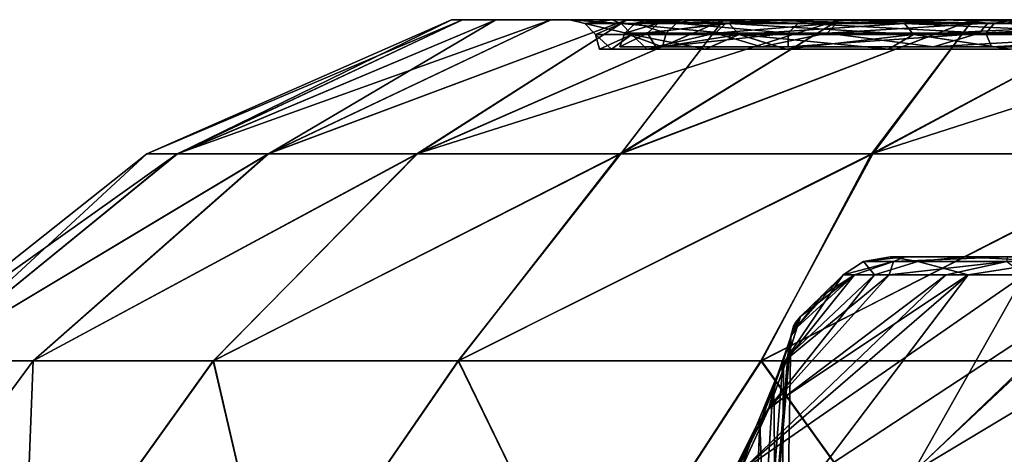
# Model space of a CAD drawing. Header units: millimetres. Extents: x -50 to 50, y -10.5 to 21.3.
# Tile 14 of 55: x -41.5 to -24.9, y 14 to 21.3. Entities that reach past the tile are written whole.
import ezdxf

# ---------------------------------------------------------------- set-up
doc = ezdxf.new("R2010")
doc.units = ezdxf.units.MM
doc.header["$LTSCALE"] = 65.185185
for name, color, linetype in [('104', 7, 'CONTINUOUS'), ('105', 7, 'CONTINUOUS'), ('110', 7, 'CONTINUOUS'), ('111', 7, 'CONTINUOUS'), ('12', 7, 'CONTINUOUS'), ('13', 7, 'CONTINUOUS'), ('2', 7, 'CONTINUOUS'), ('3', 7, 'CONTINUOUS'), ('4', 7, 'CONTINUOUS'), ('62', 7, 'CONTINUOUS'), ('63', 7, 'CONTINUOUS'), ('64', 7, 'CONTINUOUS'), ('65', 7, 'CONTINUOUS'), ('69', 7, 'CONTINUOUS'), ('82', 7, 'CONTINUOUS')]:
    doc.layers.add(name, color=color, linetype=linetype)

msp = doc.modelspace()

# ---------------------------------------------------------------- linework, layer by layer
at = {"layer": '104', "linetype": 'Continuous'}
for points in [[(-25.516, 16.996, -10.581), (-29.366, 13.664, -12.381), (-28.032, 13.664, -15.162), (-25.516, 16.996, -10.581)], [(-28.863, 14.76, -8.872), (-29.366, 13.664, -12.381), (-25.516, 16.996, -10.581), (-28.863, 14.76, -8.872)], [(-27.091, 16.996, -5.394), (-28.863, 14.76, -8.872), (-25.516, 16.996, -10.581), (-27.091, 16.996, -5.394)], [(-28.553, 15.613, -5.653), (-28.863, 14.76, -8.872), (-27.091, 16.996, -5.394), (-28.553, 15.613, -5.653)], [(-27.623, 16.996, 0), (-28.392, 16.125, -2.719), (-28.553, 15.613, -5.653), (-27.623, 16.996, 0)], [(-27.623, 16.996, 0), (-28.553, 15.613, -5.653), (-27.091, 16.996, -5.394), (-27.623, 16.996, 0)], [(-27.623, 16.996, 0), (-27.979, 16.638, 0), (-28.392, 16.125, -2.719), (-27.623, 16.996, 0)], [(-22.959, 16.996, -15.36), (-25.516, 16.996, -10.581), (-28.032, 13.664, -15.162), (-22.959, 16.996, -15.36)], [(-26.435, 13.664, -17.8), (-22.959, 16.996, -15.36), (-28.032, 13.664, -15.162), (-26.435, 13.664, -17.8)], [(-24.591, 13.664, -20.271), (-22.959, 16.996, -15.36), (-26.435, 13.664, -17.8), (-24.591, 13.664, -20.271)], [(-27.979, 16.638, 0), (-28.343, 16.29, 0), (-28.392, 16.125, -2.719), (-27.979, 16.638, 0)]]:
    msp.add_3dface(points, dxfattribs=at)
at = {"layer": '105', "linetype": 'Continuous'}
for points in [[(-24.561, 16.996, 12.64), (-29.366, 13.664, 12.381), (-25.886, 16.996, 9.639), (-24.561, 16.996, 12.64)], [(-29.366, 13.664, 12.381), (-28.878, 14.724, 8.993), (-25.886, 16.996, 9.639), (-29.366, 13.664, 12.381)], [(-26.442, 13.664, 17.789), (-29.366, 13.664, 12.381), (-24.561, 16.996, 12.64), (-26.442, 13.664, 17.789)], [(-28.878, 14.724, 8.993), (-28.566, 15.574, 5.826), (-26.847, 16.996, 6.502), (-28.878, 14.724, 8.993)], [(-25.886, 16.996, 9.639), (-28.878, 14.724, 8.993), (-26.847, 16.996, 6.502), (-25.886, 16.996, 9.639)], [(-26.847, 16.996, 6.502), (-28.566, 15.574, 5.826), (-27.428, 16.996, 3.274), (-26.847, 16.996, 6.502)], [(-28.566, 15.574, 5.826), (-28.397, 16.108, 2.861), (-27.428, 16.996, 3.274), (-28.566, 15.574, 5.826)], [(-28.397, 16.108, 2.861), (-28.343, 16.29, 0), (-27.428, 16.996, 3.274), (-28.397, 16.108, 2.861)], [(-27.428, 16.996, 3.274), (-28.343, 16.29, 0), (-27.979, 16.638, 0), (-27.428, 16.996, 3.274)], [(-27.623, 16.996, 0), (-27.428, 16.996, 3.274), (-27.979, 16.638, 0), (-27.623, 16.996, 0)], [(-22.535, 13.664, 22.535), (-26.442, 13.664, 17.789), (-20.895, 16.996, 18.067), (-22.535, 13.664, 22.535)], [(-22.89, 16.996, 15.462), (-26.442, 13.664, 17.789), (-24.561, 16.996, 12.64), (-22.89, 16.996, 15.462)], [(-20.895, 16.996, 18.067), (-26.442, 13.664, 17.789), (-22.89, 16.996, 15.462), (-20.895, 16.996, 18.067)]]:
    msp.add_3dface(points, dxfattribs=at)
at = {"layer": '110', "linetype": 'Continuous'}
for points in [[(-28.343, 16.29, 0), (-28.498, 15.963, -3.175), (-28.392, 16.125, -2.719), (-28.343, 16.29, 0)], [(-28.343, 16.29, 0), (-28.422, 16.196, 0), (-28.498, 15.963, -3.175), (-28.343, 16.29, 0)], [(-28.392, 16.125, -2.719), (-28.498, 15.963, -3.175), (-28.553, 15.613, -5.653), (-28.392, 16.125, -2.719)], [(-28.422, 16.196, 0), (-28.536, 15.828, -2.101), (-28.498, 15.963, -3.175), (-28.422, 16.196, 0)], [(-28.536, 15.828, -2.101), (-28.422, 16.196, 0), (-28.459, 16.129, 0), (-28.536, 15.828, -2.101)], [(-28.502, 15.933, 0), (-28.536, 15.828, -2.101), (-28.459, 16.129, 0), (-28.502, 15.933, 0)], [(-28.64, 15.514, -4.261), (-28.72, 15.333, -6.284), (-28.498, 15.963, -3.175), (-28.64, 15.514, -4.261)], [(-28.498, 15.963, -3.175), (-28.72, 15.333, -6.284), (-28.553, 15.613, -5.653), (-28.498, 15.963, -3.175)], [(-28.536, 15.828, -2.101), (-28.64, 15.514, -4.261), (-28.498, 15.963, -3.175), (-28.536, 15.828, -2.101)], [(-28.553, 15.613, -5.653), (-28.72, 15.333, -6.284), (-28.863, 14.76, -8.872), (-28.553, 15.613, -5.653)], [(-28.64, 15.514, -4.261), (-28.807, 15.045, -6.338), (-28.72, 15.333, -6.284), (-28.64, 15.514, -4.261)], [(-28.72, 15.333, -6.284), (-29.076, 14.46, -9.313), (-28.863, 14.76, -8.872), (-28.72, 15.333, -6.284)], [(-29.028, 14.482, -8.338), (-29.076, 14.46, -9.313), (-28.72, 15.333, -6.284), (-29.028, 14.482, -8.338)], [(-28.807, 15.045, -6.338), (-29.028, 14.482, -8.338), (-28.72, 15.333, -6.284), (-28.807, 15.045, -6.338)], [(-29.56, 13.492, -12.29), (-29.366, 13.664, -12.381), (-28.863, 14.76, -8.872), (-29.56, 13.492, -12.29)], [(-29.076, 14.46, -9.313), (-29.56, 13.492, -12.29), (-28.863, 14.76, -8.872), (-29.076, 14.46, -9.313)], [(-29.028, 14.482, -8.338), (-29.625, 13.241, -12.196), (-29.076, 14.46, -9.313), (-29.028, 14.482, -8.338)], [(-29.625, 13.241, -12.196), (-29.56, 13.492, -12.29), (-29.076, 14.46, -9.313), (-29.625, 13.241, -12.196)]]:
    msp.add_3dface(points, dxfattribs=at)
at = {"layer": '111', "linetype": 'Continuous'}
for points in [[(-28.397, 16.108, 2.861), (-28.422, 16.196, 0), (-28.343, 16.29, 0), (-28.397, 16.108, 2.861)], [(-28.566, 15.574, 5.826), (-28.498, 15.963, 3.175), (-28.397, 16.108, 2.861), (-28.566, 15.574, 5.826)], [(-28.498, 15.963, 3.175), (-28.502, 15.933, 0), (-28.459, 16.129, 0), (-28.498, 15.963, 3.175)], [(-28.498, 15.963, 3.175), (-28.422, 16.196, 0), (-28.397, 16.108, 2.861), (-28.498, 15.963, 3.175)], [(-28.422, 16.196, 0), (-28.498, 15.963, 3.175), (-28.459, 16.129, 0), (-28.422, 16.196, 0)], [(-28.72, 15.333, 6.283), (-28.498, 15.963, 3.175), (-28.566, 15.574, 5.826), (-28.72, 15.333, 6.283)], [(-28.72, 15.333, 6.283), (-28.625, 15.558, 4.017), (-28.498, 15.963, 3.175), (-28.72, 15.333, 6.283)], [(-28.625, 15.558, 4.017), (-28.502, 15.933, 0), (-28.498, 15.963, 3.175), (-28.625, 15.558, 4.017)], [(-28.878, 14.724, 8.993), (-28.72, 15.333, 6.283), (-28.566, 15.574, 5.826), (-28.878, 14.724, 8.993)], [(-28.789, 15.093, 6.151), (-28.625, 15.558, 4.017), (-28.72, 15.333, 6.283), (-28.789, 15.093, 6.151)], [(-29.076, 14.46, 9.313), (-28.72, 15.333, 6.283), (-28.878, 14.724, 8.993), (-29.076, 14.46, 9.313)], [(-29.076, 14.46, 9.313), (-29.026, 14.488, 8.32), (-28.72, 15.333, 6.283), (-29.076, 14.46, 9.313)], [(-29.026, 14.488, 8.32), (-28.789, 15.093, 6.151), (-28.72, 15.333, 6.283), (-29.026, 14.488, 8.32)], [(-29.366, 13.664, 12.381), (-29.076, 14.46, 9.313), (-28.878, 14.724, 8.993), (-29.366, 13.664, 12.381)], [(-29.625, 13.241, 12.196), (-29.026, 14.488, 8.32), (-29.56, 13.492, 12.29), (-29.625, 13.241, 12.196)], [(-29.56, 13.492, 12.29), (-29.026, 14.488, 8.32), (-29.076, 14.46, 9.313), (-29.56, 13.492, 12.29)], [(-29.366, 13.664, 12.381), (-29.56, 13.492, 12.29), (-29.076, 14.46, 9.313), (-29.366, 13.664, 12.381)]]:
    msp.add_3dface(points, dxfattribs=at)
at = {"layer": '12', "linetype": 'Continuous'}
for points in [[(-32.228, 21.3), (-31.524, 21.3, 6.7), (-31.978, 21.233), (-32.228, 21.3)], [(-31.978, 21.233), (-31.524, 21.3, 6.7), (-31.364, 21.233, 6.239), (-31.978, 21.233)], [(-31.364, 21.233, 6.239), (-31.524, 21.3, 6.7), (-29.544, 21.233, 12.238), (-31.364, 21.233, 6.239)], [(-31.524, 21.3, 6.7), (-29.442, 21.3, 13.108), (-29.544, 21.233, 12.238), (-31.524, 21.3, 6.7)], [(-29.544, 21.233, 12.238), (-29.442, 21.3, 13.108), (-26.589, 21.233, 17.766), (-29.544, 21.233, 12.238)], [(-29.442, 21.3, 13.108), (-26.074, 21.3, 18.941), (-26.589, 21.233, 17.766), (-29.442, 21.3, 13.108)], [(-26.589, 21.233, 17.766), (-26.074, 21.3, 18.941), (-22.612, 21.233, 22.612), (-26.589, 21.233, 17.766)], [(-26.074, 21.3, 18.941), (-21.567, 21.3, 23.948), (-22.612, 21.233, 22.612), (-26.074, 21.3, 18.941)], [(-31.795, 21.05), (-31.978, 21.233), (-31.364, 21.233, 6.239), (-31.795, 21.05)], [(-31.184, 21.05, 6.203), (-31.795, 21.05), (-31.364, 21.233, 6.239), (-31.184, 21.05, 6.203)], [(-31.184, 21.05, 6.203), (-31.364, 21.233, 6.239), (-29.544, 21.233, 12.238), (-31.184, 21.05, 6.203)], [(-29.375, 21.05, 12.167), (-31.184, 21.05, 6.203), (-29.544, 21.233, 12.238), (-29.375, 21.05, 12.167)], [(-29.375, 21.05, 12.167), (-29.544, 21.233, 12.238), (-26.589, 21.233, 17.766), (-29.375, 21.05, 12.167)], [(-26.437, 21.05, 17.664), (-29.375, 21.05, 12.167), (-26.589, 21.233, 17.766), (-26.437, 21.05, 17.664)], [(-26.437, 21.05, 17.664), (-26.589, 21.233, 17.766), (-22.612, 21.233, 22.612), (-26.437, 21.05, 17.664)], [(-22.483, 21.05, 22.483), (-26.437, 21.05, 17.664), (-22.612, 21.233, 22.612), (-22.483, 21.05, 22.483)], [(-31.728, 20.8), (-31.795, 21.05), (-31.184, 21.05, 6.203), (-31.728, 20.8)], [(-31.529, 20.8, 3.552), (-31.728, 20.8), (-31.184, 21.05, 6.203), (-31.529, 20.8, 3.552)], [(-30.933, 20.8, 7.058), (-31.529, 20.8, 3.552), (-31.184, 21.05, 6.203), (-30.933, 20.8, 7.058)], [(-29.375, 21.05, 12.167), (-30.933, 20.8, 7.058), (-31.184, 21.05, 6.203), (-29.375, 21.05, 12.167)], [(-29.949, 20.8, 10.476), (-30.933, 20.8, 7.058), (-29.375, 21.05, 12.167), (-29.949, 20.8, 10.476)], [(-28.588, 20.8, 13.763), (-29.949, 20.8, 10.476), (-29.375, 21.05, 12.167), (-28.588, 20.8, 13.763)], [(-26.437, 21.05, 17.664), (-28.588, 20.8, 13.763), (-29.375, 21.05, 12.167), (-26.437, 21.05, 17.664)], [(-26.868, 20.8, 16.876), (-28.588, 20.8, 13.763), (-26.437, 21.05, 17.664), (-26.868, 20.8, 16.876)], [(-24.809, 20.8, 19.779), (-26.868, 20.8, 16.876), (-26.437, 21.05, 17.664), (-24.809, 20.8, 19.779)], [(-22.483, 21.05, 22.483), (-24.809, 20.8, 19.779), (-26.437, 21.05, 17.664), (-22.483, 21.05, 22.483)]]:
    msp.add_3dface(points, dxfattribs=at)
at = {"layer": '13', "linetype": 'Continuous'}
for points in [[(-31.364, 21.233, -6.239), (-32.228, 21.3), (-31.978, 21.233), (-31.364, 21.233, -6.239)], [(-31.521, 21.3, -6.715), (-32.228, 21.3, -0.015), (-31.364, 21.233, -6.239), (-31.521, 21.3, -6.715)], [(-32.228, 21.3, -0.015), (-32.228, 21.3, -0.008), (-31.364, 21.233, -6.239), (-32.228, 21.3, -0.015)], [(-32.228, 21.3, -0.008), (-32.228, 21.3), (-31.364, 21.233, -6.239), (-32.228, 21.3, -0.008)], [(-29.436, 21.3, -13.122), (-31.521, 21.3, -6.715), (-29.544, 21.233, -12.238), (-29.436, 21.3, -13.122)], [(-29.544, 21.233, -12.238), (-31.521, 21.3, -6.715), (-31.364, 21.233, -6.239), (-29.544, 21.233, -12.238)], [(-26.589, 21.233, -17.766), (-29.436, 21.3, -13.122), (-29.544, 21.233, -12.238), (-26.589, 21.233, -17.766)], [(-26.065, 21.3, -18.954), (-29.436, 21.3, -13.122), (-26.589, 21.233, -17.766), (-26.065, 21.3, -18.954)], [(-22.612, 21.233, -22.612), (-26.065, 21.3, -18.954), (-26.589, 21.233, -17.766), (-22.612, 21.233, -22.612)], [(-21.556, 21.3, -23.958), (-26.065, 21.3, -18.954), (-22.612, 21.233, -22.612), (-21.556, 21.3, -23.958)], [(-31.795, 21.05), (-31.184, 21.05, -6.203), (-31.978, 21.233), (-31.795, 21.05)], [(-31.184, 21.05, -6.203), (-31.364, 21.233, -6.239), (-31.978, 21.233), (-31.184, 21.05, -6.203)], [(-31.184, 21.05, -6.203), (-29.375, 21.05, -12.167), (-31.364, 21.233, -6.239), (-31.184, 21.05, -6.203)], [(-29.375, 21.05, -12.167), (-29.544, 21.233, -12.238), (-31.364, 21.233, -6.239), (-29.375, 21.05, -12.167)], [(-29.375, 21.05, -12.167), (-26.437, 21.05, -17.664), (-29.544, 21.233, -12.238), (-29.375, 21.05, -12.167)], [(-26.437, 21.05, -17.664), (-26.589, 21.233, -17.766), (-29.544, 21.233, -12.238), (-26.437, 21.05, -17.664)], [(-26.437, 21.05, -17.664), (-22.483, 21.05, -22.483), (-26.589, 21.233, -17.766), (-26.437, 21.05, -17.664)], [(-22.483, 21.05, -22.483), (-22.612, 21.233, -22.612), (-26.589, 21.233, -17.766), (-22.483, 21.05, -22.483)], [(-31.795, 21.05), (-31.527, 20.8, -3.566), (-31.184, 21.05, -6.203), (-31.795, 21.05)], [(-31.728, 20.8, -0.007), (-31.728, 20.8, -0.015), (-31.795, 21.05), (-31.728, 20.8, -0.007)], [(-31.728, 20.8), (-31.728, 20.8, -0.007), (-31.795, 21.05), (-31.728, 20.8)], [(-31.728, 20.8, -0.015), (-31.527, 20.8, -3.566), (-31.795, 21.05), (-31.728, 20.8, -0.015)], [(-31.527, 20.8, -3.566), (-30.93, 20.8, -7.073), (-31.184, 21.05, -6.203), (-31.527, 20.8, -3.566)], [(-30.93, 20.8, -7.073), (-29.944, 20.8, -10.491), (-31.184, 21.05, -6.203), (-30.93, 20.8, -7.073)], [(-31.184, 21.05, -6.203), (-29.944, 20.8, -10.491), (-29.375, 21.05, -12.167), (-31.184, 21.05, -6.203)], [(-29.944, 20.8, -10.491), (-28.582, 20.8, -13.776), (-29.375, 21.05, -12.167), (-29.944, 20.8, -10.491)], [(-28.582, 20.8, -13.776), (-26.859, 20.8, -16.89), (-29.375, 21.05, -12.167), (-28.582, 20.8, -13.776)], [(-29.375, 21.05, -12.167), (-26.859, 20.8, -16.89), (-26.437, 21.05, -17.664), (-29.375, 21.05, -12.167)], [(-26.859, 20.8, -16.89), (-24.799, 20.8, -19.792), (-26.437, 21.05, -17.664), (-26.859, 20.8, -16.89)], [(-26.437, 21.05, -17.664), (-24.799, 20.8, -19.792), (-22.483, 21.05, -22.483), (-26.437, 21.05, -17.664)]]:
    msp.add_3dface(points, dxfattribs=at)
at = {"layer": '2', "linetype": 'Continuous'}
for points in [[(-34.228, 21.3), (-34.041, 21.3, 3.579), (-34.041, 21.3, -3.578), (-34.228, 21.3)], [(-34.041, 21.3, 3.579), (-33.48, 21.3, 7.117), (-33.48, 21.3, -7.117), (-34.041, 21.3, 3.579)], [(-34.041, 21.3, 3.579), (-33.48, 21.3, -7.117), (-34.041, 21.3, -3.578), (-34.041, 21.3, 3.579)], [(-33.48, 21.3, 7.117), (-32.553, 21.3, -10.578), (-33.48, 21.3, -7.117), (-33.48, 21.3, 7.117)], [(-33.48, 21.3, 7.117), (-32.552, 21.3, 10.579), (-32.553, 21.3, -10.578), (-33.48, 21.3, 7.117)], [(-32.228, 21.3, -0.008), (-32.553, 21.3, -10.578), (-32.228, 21.3), (-32.228, 21.3, -0.008)], [(-31.521, 21.3, -6.715), (-32.553, 21.3, -10.578), (-32.228, 21.3, -0.015), (-31.521, 21.3, -6.715)], [(-32.228, 21.3, -0.015), (-32.553, 21.3, -10.578), (-32.228, 21.3, -0.008), (-32.228, 21.3, -0.015)], [(-32.553, 21.3, -10.578), (-32.552, 21.3, 10.579), (-32.228, 21.3), (-32.553, 21.3, -10.578)], [(-31.269, 21.3, -13.923), (-32.553, 21.3, -10.578), (-31.521, 21.3, -6.715), (-31.269, 21.3, -13.923)], [(-32.552, 21.3, 10.579), (-31.268, 21.3, 13.923), (-32.228, 21.3), (-32.552, 21.3, 10.579)], [(-32.228, 21.3), (-31.268, 21.3, 13.923), (-31.524, 21.3, 6.7), (-32.228, 21.3)], [(-31.524, 21.3, 6.7), (-29.642, 21.3, 17.116), (-29.442, 21.3, 13.108), (-31.524, 21.3, 6.7)], [(-31.268, 21.3, 13.923), (-29.642, 21.3, 17.116), (-31.524, 21.3, 6.7), (-31.268, 21.3, 13.923)], [(-29.436, 21.3, -13.122), (-31.269, 21.3, -13.923), (-31.521, 21.3, -6.715), (-29.436, 21.3, -13.122)], [(-29.642, 21.3, -17.115), (-31.269, 21.3, -13.923), (-29.436, 21.3, -13.122), (-29.642, 21.3, -17.115)], [(-27.691, 21.3, -20.119), (-29.642, 21.3, -17.115), (-29.436, 21.3, -13.122), (-27.691, 21.3, -20.119)], [(-29.642, 21.3, 17.116), (-27.691, 21.3, 20.12), (-29.442, 21.3, 13.108), (-29.642, 21.3, 17.116)], [(-29.442, 21.3, 13.108), (-27.691, 21.3, 20.12), (-26.074, 21.3, 18.941), (-29.442, 21.3, 13.108)], [(-26.065, 21.3, -18.954), (-27.691, 21.3, -20.119), (-29.436, 21.3, -13.122), (-26.065, 21.3, -18.954)], [(-25.436, 21.3, -22.903), (-27.691, 21.3, -20.119), (-26.065, 21.3, -18.954), (-25.436, 21.3, -22.903)], [(-27.691, 21.3, 20.12), (-25.436, 21.3, 22.904), (-26.074, 21.3, 18.941), (-27.691, 21.3, 20.12)], [(-26.074, 21.3, 18.941), (-22.903, 21.3, 25.437), (-21.567, 21.3, 23.948), (-26.074, 21.3, 18.941)], [(-25.436, 21.3, 22.904), (-22.903, 21.3, 25.437), (-26.074, 21.3, 18.941), (-25.436, 21.3, 22.904)], [(-21.556, 21.3, -23.958), (-25.436, 21.3, -22.903), (-26.065, 21.3, -18.954), (-21.556, 21.3, -23.958)], [(-22.903, 21.3, -25.437), (-25.436, 21.3, -22.903), (-21.556, 21.3, -23.958), (-22.903, 21.3, -25.437)]]:
    msp.add_3dface(points, dxfattribs=at)
at = {"layer": '3', "linetype": 'Continuous'}
for points in [[(-39.365, 19.037), (-34.228, 21.3), (-34.041, 21.3, -3.578), (-39.365, 19.037)], [(-39.365, 19.037), (-34.041, 21.3, -3.578), (-38.85, 19.037, -6.349), (-39.365, 19.037)], [(-33.48, 21.3, -7.117), (-32.553, 21.3, -10.578), (-38.85, 19.037, -6.349), (-33.48, 21.3, -7.117)], [(-38.85, 19.037, -6.349), (-32.553, 21.3, -10.578), (-37.317, 19.037, -12.531), (-38.85, 19.037, -6.349)], [(-34.041, 21.3, -3.578), (-33.48, 21.3, -7.117), (-38.85, 19.037, -6.349), (-34.041, 21.3, -3.578)], [(-32.553, 21.3, -10.578), (-31.269, 21.3, -13.923), (-37.317, 19.037, -12.531), (-32.553, 21.3, -10.578)], [(-37.317, 19.037, -12.531), (-31.269, 21.3, -13.923), (-34.808, 19.037, -18.385), (-37.317, 19.037, -12.531)], [(-29.642, 21.3, -17.115), (-27.691, 21.3, -20.119), (-34.808, 19.037, -18.385), (-29.642, 21.3, -17.115)], [(-34.808, 19.037, -18.385), (-27.691, 21.3, -20.119), (-31.387, 19.037, -23.758), (-34.808, 19.037, -18.385)], [(-31.269, 21.3, -13.923), (-29.642, 21.3, -17.115), (-34.808, 19.037, -18.385), (-31.269, 21.3, -13.923)], [(-27.691, 21.3, -20.119), (-25.436, 21.3, -22.903), (-31.387, 19.037, -23.758), (-27.691, 21.3, -20.119)], [(-31.387, 19.037, -23.758), (-25.436, 21.3, -22.903), (-27.144, 19.037, -28.509), (-31.387, 19.037, -23.758)], [(-22.903, 21.3, -25.437), (-20.119, 21.3, -27.691), (-27.144, 19.037, -28.509), (-22.903, 21.3, -25.437)], [(-27.144, 19.037, -28.509), (-20.119, 21.3, -27.691), (-22.191, 19.037, -32.514), (-27.144, 19.037, -28.509)], [(-25.436, 21.3, -22.903), (-22.903, 21.3, -25.437), (-27.144, 19.037, -28.509), (-25.436, 21.3, -22.903)], [(-43.766, 15.544), (-39.365, 19.037), (-38.85, 19.037, -6.349), (-43.766, 15.544)], [(-43.14, 15.544, -7.375), (-43.766, 15.544), (-38.85, 19.037, -6.349), (-43.14, 15.544, -7.375)], [(-41.28, 15.544, -14.538), (-43.14, 15.544, -7.375), (-37.317, 19.037, -12.531), (-41.28, 15.544, -14.538)], [(-43.14, 15.544, -7.375), (-38.85, 19.037, -6.349), (-37.317, 19.037, -12.531), (-43.14, 15.544, -7.375)], [(-38.24, 15.544, -21.286), (-41.28, 15.544, -14.538), (-34.808, 19.037, -18.385), (-38.24, 15.544, -21.286)], [(-41.28, 15.544, -14.538), (-37.317, 19.037, -12.531), (-34.808, 19.037, -18.385), (-41.28, 15.544, -14.538)], [(-34.107, 15.544, -27.425), (-38.24, 15.544, -21.286), (-31.387, 19.037, -23.758), (-34.107, 15.544, -27.425)], [(-38.24, 15.544, -21.286), (-34.808, 19.037, -18.385), (-31.387, 19.037, -23.758), (-38.24, 15.544, -21.286)], [(-28.998, 15.544, -32.78), (-34.107, 15.544, -27.425), (-27.144, 19.037, -28.509), (-28.998, 15.544, -32.78)], [(-34.107, 15.544, -27.425), (-31.387, 19.037, -23.758), (-27.144, 19.037, -28.509), (-34.107, 15.544, -27.425)], [(-23.06, 15.544, -37.198), (-28.998, 15.544, -32.78), (-22.191, 19.037, -32.514), (-23.06, 15.544, -37.198)], [(-28.998, 15.544, -32.78), (-27.144, 19.037, -28.509), (-22.191, 19.037, -32.514), (-28.998, 15.544, -32.78)], [(-41.457, 11.05, -22.435), (-44.584, 11.05, -15.306), (-41.28, 15.544, -14.538), (-41.457, 11.05, -22.435)], [(-41.28, 15.544, -14.538), (-44.584, 11.05, -15.306), (-43.14, 15.544, -7.375), (-41.28, 15.544, -14.538)], [(-37.199, 11.05, -28.953), (-41.457, 11.05, -22.435), (-38.24, 15.544, -21.286), (-37.199, 11.05, -28.953)], [(-38.24, 15.544, -21.286), (-41.457, 11.05, -22.435), (-41.28, 15.544, -14.538), (-38.24, 15.544, -21.286)], [(-34.107, 15.544, -27.425), (-37.199, 11.05, -28.953), (-38.24, 15.544, -21.286), (-34.107, 15.544, -27.425)], [(-31.926, 11.05, -34.681), (-37.199, 11.05, -28.953), (-34.107, 15.544, -27.425), (-31.926, 11.05, -34.681)], [(-28.998, 15.544, -32.78), (-31.926, 11.05, -34.681), (-34.107, 15.544, -27.425), (-28.998, 15.544, -32.78)], [(-25.782, 11.05, -39.462), (-31.926, 11.05, -34.681), (-28.998, 15.544, -32.78), (-25.782, 11.05, -39.462)], [(-23.06, 15.544, -37.198), (-25.782, 11.05, -39.462), (-28.998, 15.544, -32.78), (-23.06, 15.544, -37.198)], [(-18.935, 11.05, -43.168), (-25.782, 11.05, -39.462), (-23.06, 15.544, -37.198), (-18.935, 11.05, -43.168)]]:
    msp.add_3dface(points, dxfattribs=at)
at = {"layer": '4', "linetype": 'Continuous'}
for points in [[(-39.365, 19.037), (-38.848, 19.037, 6.355), (-34.228, 21.3), (-39.365, 19.037)], [(-34.228, 21.3), (-38.848, 19.037, 6.355), (-34.041, 21.3, 3.579), (-34.228, 21.3)], [(-34.041, 21.3, 3.579), (-38.848, 19.037, 6.355), (-33.48, 21.3, 7.117), (-34.041, 21.3, 3.579)], [(-38.848, 19.037, 6.355), (-37.313, 19.037, 12.544), (-33.48, 21.3, 7.117), (-38.848, 19.037, 6.355)], [(-32.552, 21.3, 10.579), (-37.313, 19.037, 12.544), (-31.268, 21.3, 13.923), (-32.552, 21.3, 10.579)], [(-33.48, 21.3, 7.117), (-37.313, 19.037, 12.544), (-32.552, 21.3, 10.579), (-33.48, 21.3, 7.117)], [(-37.313, 19.037, 12.544), (-34.798, 19.037, 18.403), (-31.268, 21.3, 13.923), (-37.313, 19.037, 12.544)], [(-34.798, 19.037, 18.403), (-31.371, 19.037, 23.78), (-29.642, 21.3, 17.116), (-34.798, 19.037, 18.403)], [(-31.268, 21.3, 13.923), (-34.798, 19.037, 18.403), (-29.642, 21.3, 17.116), (-31.268, 21.3, 13.923)], [(-29.642, 21.3, 17.116), (-31.371, 19.037, 23.78), (-27.691, 21.3, 20.12), (-29.642, 21.3, 17.116)], [(-27.691, 21.3, 20.12), (-31.371, 19.037, 23.78), (-25.436, 21.3, 22.904), (-27.691, 21.3, 20.12)], [(-31.371, 19.037, 23.78), (-27.12, 19.037, 28.533), (-25.436, 21.3, 22.904), (-31.371, 19.037, 23.78)], [(-25.436, 21.3, 22.904), (-27.12, 19.037, 28.533), (-22.903, 21.3, 25.437), (-25.436, 21.3, 22.904)], [(-27.12, 19.037, 28.533), (-22.158, 19.037, 32.537), (-22.903, 21.3, 25.437), (-27.12, 19.037, 28.533)], [(-43.766, 15.544), (-43.14, 15.544, 7.372), (-39.365, 19.037), (-43.766, 15.544)], [(-43.14, 15.544, 7.372), (-41.282, 15.544, 14.533), (-37.313, 19.037, 12.544), (-43.14, 15.544, 7.372)], [(-39.365, 19.037), (-43.14, 15.544, 7.372), (-38.848, 19.037, 6.355), (-39.365, 19.037)], [(-38.848, 19.037, 6.355), (-43.14, 15.544, 7.372), (-37.313, 19.037, 12.544), (-38.848, 19.037, 6.355)], [(-37.313, 19.037, 12.544), (-41.282, 15.544, 14.533), (-34.798, 19.037, 18.403), (-37.313, 19.037, 12.544)], [(-41.282, 15.544, 14.533), (-38.244, 15.544, 21.279), (-34.798, 19.037, 18.403), (-41.282, 15.544, 14.533)], [(-34.798, 19.037, 18.403), (-38.244, 15.544, 21.279), (-31.371, 19.037, 23.78), (-34.798, 19.037, 18.403)], [(-38.244, 15.544, 21.279), (-34.114, 15.544, 27.417), (-31.371, 19.037, 23.78), (-38.244, 15.544, 21.279)], [(-31.371, 19.037, 23.78), (-34.114, 15.544, 27.417), (-27.12, 19.037, 28.533), (-31.371, 19.037, 23.78)], [(-34.114, 15.544, 27.417), (-29.008, 15.544, 32.771), (-27.12, 19.037, 28.533), (-34.114, 15.544, 27.417)], [(-27.12, 19.037, 28.533), (-29.008, 15.544, 32.771), (-22.158, 19.037, 32.537), (-27.12, 19.037, 28.533)], [(-29.008, 15.544, 32.771), (-23.074, 15.544, 37.189), (-22.158, 19.037, 32.537), (-29.008, 15.544, 32.771)], [(-44.584, 11.05, 15.306), (-41.457, 11.05, 22.435), (-41.282, 15.544, 14.533), (-44.584, 11.05, 15.306)], [(-43.14, 15.544, 7.372), (-44.584, 11.05, 15.306), (-41.282, 15.544, 14.533), (-43.14, 15.544, 7.372)], [(-41.457, 11.05, 22.435), (-37.199, 11.05, 28.953), (-38.244, 15.544, 21.279), (-41.457, 11.05, 22.435)], [(-41.282, 15.544, 14.533), (-41.457, 11.05, 22.435), (-38.244, 15.544, 21.279), (-41.282, 15.544, 14.533)], [(-38.244, 15.544, 21.279), (-37.199, 11.05, 28.953), (-34.114, 15.544, 27.417), (-38.244, 15.544, 21.279)], [(-37.199, 11.05, 28.953), (-31.926, 11.05, 34.681), (-34.114, 15.544, 27.417), (-37.199, 11.05, 28.953)], [(-34.114, 15.544, 27.417), (-31.926, 11.05, 34.681), (-29.008, 15.544, 32.771), (-34.114, 15.544, 27.417)], [(-31.926, 11.05, 34.681), (-25.782, 11.05, 39.462), (-29.008, 15.544, 32.771), (-31.926, 11.05, 34.681)], [(-29.008, 15.544, 32.771), (-25.782, 11.05, 39.462), (-23.074, 15.544, 37.189), (-29.008, 15.544, 32.771)], [(-25.782, 11.05, 39.462), (-18.935, 11.05, 43.168), (-23.074, 15.544, 37.189), (-25.782, 11.05, 39.462)]]:
    msp.add_3dface(points, dxfattribs=at)
at = {"layer": '62', "linetype": 'Continuous'}
for points in [[(30.694, 21.3, 3.445), (-30.887, 21.3), (-30.181, 21.3, 6.567), (30.694, 21.3, 3.445)], [(30.887, 21.3, -0.013), (-30.887, 21.3), (30.694, 21.3, 3.445), (30.887, 21.3, -0.013)], [(30.691, 21.3, -3.471), (-30.887, 21.3), (30.887, 21.3, -0.013), (30.691, 21.3, -3.471)], [(-30.293, 21.3, -6.026), (-30.887, 21.3), (30.691, 21.3, -3.471), (-30.293, 21.3, -6.026)], [(30.11, 21.3, -6.884), (-30.293, 21.3, -6.026), (30.691, 21.3, -3.471), (30.11, 21.3, -6.884)], [(29.15, 21.3, -10.212), (-30.293, 21.3, -6.026), (30.11, 21.3, -6.884), (29.15, 21.3, -10.212)], [(-28.535, 21.3, -11.821), (-30.293, 21.3, -6.026), (29.15, 21.3, -10.212), (-28.535, 21.3, -11.821)], [(-28.095, 21.3, 12.832), (30.115, 21.3, 6.859), (-30.181, 21.3, 6.567), (-28.095, 21.3, 12.832)], [(30.115, 21.3, 6.859), (30.694, 21.3, 3.445), (-30.181, 21.3, 6.567), (30.115, 21.3, 6.859)], [(27.823, 21.3, -13.411), (-28.535, 21.3, -11.821), (29.15, 21.3, -10.212), (27.823, 21.3, -13.411)], [(26.148, 21.3, -16.44), (-28.535, 21.3, -11.821), (27.823, 21.3, -13.411), (26.148, 21.3, -16.44)], [(-25.681, 21.3, -17.16), (-28.535, 21.3, -11.821), (26.148, 21.3, -16.44), (-25.681, 21.3, -17.16)], [(-24.726, 21.3, 18.51), (27.835, 21.3, 13.387), (-28.095, 21.3, 12.832), (-24.726, 21.3, 18.51)], [(27.835, 21.3, 13.387), (29.158, 21.3, 10.187), (-28.095, 21.3, 12.832), (27.835, 21.3, 13.387)], [(29.158, 21.3, 10.187), (30.115, 21.3, 6.859), (-28.095, 21.3, 12.832), (29.158, 21.3, 10.187)], [(-21.84, 21.3, -21.84), (-25.681, 21.3, -17.16), (24.143, 21.3, -19.264), (-21.84, 21.3, -21.84)], [(24.143, 21.3, -19.264), (-25.681, 21.3, -17.16), (26.148, 21.3, -16.44), (24.143, 21.3, -19.264)]]:
    msp.add_3dface(points, dxfattribs=at)
at = {"layer": '63', "linetype": 'Continuous'}
for points in [[(-30.887, 21.3), (-31.124, 21.24), (-30.431, 21.24, 6.532), (-30.887, 21.3)], [(-30.181, 21.3, 6.567), (-30.887, 21.3), (-30.431, 21.24, 6.532), (-30.181, 21.3, 6.567)], [(-28.382, 21.24, 12.774), (-30.181, 21.3, 6.567), (-30.431, 21.24, 6.532), (-28.382, 21.24, 12.774)], [(-28.095, 21.3, 12.832), (-30.181, 21.3, 6.567), (-28.382, 21.24, 12.774), (-28.095, 21.3, 12.832)], [(-25.069, 21.24, 18.446), (-28.095, 21.3, 12.832), (-28.382, 21.24, 12.774), (-25.069, 21.24, 18.446)], [(-24.726, 21.3, 18.51), (-28.095, 21.3, 12.832), (-25.069, 21.24, 18.446), (-24.726, 21.3, 18.51)], [(-20.639, 21.24, 23.297), (-24.726, 21.3, 18.51), (-25.069, 21.24, 18.446), (-20.639, 21.24, 23.297)], [(-31.124, 21.24), (-31.305, 21.075), (-30.607, 21.075, 6.57), (-31.124, 21.24)], [(-31.124, 21.24), (-30.607, 21.075, 6.57), (-30.431, 21.24, 6.532), (-31.124, 21.24)], [(-30.607, 21.075, 6.57), (-28.547, 21.075, 12.848), (-30.431, 21.24, 6.532), (-30.607, 21.075, 6.57)], [(-28.547, 21.075, 12.848), (-28.382, 21.24, 12.774), (-30.431, 21.24, 6.532), (-28.547, 21.075, 12.848)], [(-28.547, 21.075, 12.848), (-25.214, 21.075, 18.553), (-28.382, 21.24, 12.774), (-28.547, 21.075, 12.848)], [(-25.214, 21.075, 18.553), (-25.069, 21.24, 18.446), (-28.382, 21.24, 12.774), (-25.214, 21.075, 18.553)], [(-25.214, 21.075, 18.553), (-20.759, 21.075, 23.432), (-25.069, 21.24, 18.446), (-25.214, 21.075, 18.553)], [(-20.759, 21.075, 23.432), (-20.639, 21.24, 23.297), (-25.069, 21.24, 18.446), (-20.759, 21.075, 23.432)], [(-31.305, 21.075), (-31.385, 20.844), (-30.667, 20.844, 6.673), (-31.305, 21.075)], [(-31.305, 21.075), (-30.667, 20.844, 6.673), (-30.607, 21.075, 6.57), (-31.305, 21.075)], [(-30.607, 21.075, 6.57), (-30.667, 20.844, 6.673), (-28.547, 21.075, 12.848), (-30.607, 21.075, 6.57)], [(-30.667, 20.844, 6.673), (-28.547, 20.844, 13.04), (-28.547, 21.075, 12.848), (-30.667, 20.844, 6.673)], [(-28.547, 21.075, 12.848), (-28.547, 20.844, 13.04), (-25.214, 21.075, 18.553), (-28.547, 21.075, 12.848)], [(-28.547, 20.844, 13.04), (-25.122, 20.844, 18.812), (-25.214, 21.075, 18.553), (-28.547, 20.844, 13.04)], [(-25.214, 21.075, 18.553), (-25.122, 20.844, 18.812), (-20.759, 21.075, 23.432), (-25.214, 21.075, 18.553)], [(-25.122, 20.844, 18.812), (-20.548, 20.844, 23.723), (-20.759, 21.075, 23.432), (-25.122, 20.844, 18.812)]]:
    msp.add_3dface(points, dxfattribs=at)
at = {"layer": '64', "linetype": 'Continuous'}
for points in [[(-31.124, 21.24), (-30.293, 21.3, -6.026), (-30.741, 21.24, -4.869), (-31.124, 21.24)], [(-30.887, 21.3), (-30.293, 21.3, -6.026), (-31.124, 21.24), (-30.887, 21.3)], [(-30.741, 21.24, -4.869), (-30.293, 21.3, -6.026), (-29.601, 21.24, -9.618), (-30.741, 21.24, -4.869)], [(-30.293, 21.3, -6.026), (-28.535, 21.3, -11.821), (-29.601, 21.24, -9.618), (-30.293, 21.3, -6.026)], [(-29.601, 21.24, -9.618), (-28.535, 21.3, -11.821), (-27.732, 21.24, -14.13), (-29.601, 21.24, -9.618)], [(-28.535, 21.3, -11.821), (-25.681, 21.3, -17.16), (-27.732, 21.24, -14.13), (-28.535, 21.3, -11.821)], [(-27.732, 21.24, -14.13), (-25.681, 21.3, -17.16), (-25.18, 21.24, -18.294), (-27.732, 21.24, -14.13)], [(-25.681, 21.3, -17.16), (-21.84, 21.3, -21.84), (-25.18, 21.24, -18.294), (-25.681, 21.3, -17.16)], [(-25.18, 21.24, -18.294), (-21.84, 21.3, -21.84), (-22.008, 21.24, -22.008), (-25.18, 21.24, -18.294)], [(-31.305, 21.075), (-31.124, 21.24), (-30.741, 21.24, -4.869), (-31.305, 21.075)], [(-30.919, 21.075, -4.897), (-31.305, 21.075), (-30.741, 21.24, -4.869), (-30.919, 21.075, -4.897)], [(-30.919, 21.075, -4.897), (-30.741, 21.24, -4.869), (-29.601, 21.24, -9.618), (-30.919, 21.075, -4.897)], [(-29.772, 21.075, -9.674), (-30.919, 21.075, -4.897), (-29.601, 21.24, -9.618), (-29.772, 21.075, -9.674)], [(-29.772, 21.075, -9.674), (-29.601, 21.24, -9.618), (-27.732, 21.24, -14.13), (-29.772, 21.075, -9.674)], [(-27.893, 21.075, -14.212), (-29.772, 21.075, -9.674), (-27.732, 21.24, -14.13), (-27.893, 21.075, -14.212)], [(-27.893, 21.075, -14.212), (-27.732, 21.24, -14.13), (-25.18, 21.24, -18.294), (-27.893, 21.075, -14.212)], [(-25.326, 21.075, -18.4), (-27.893, 21.075, -14.212), (-25.18, 21.24, -18.294), (-25.326, 21.075, -18.4)], [(-22.136, 21.075, -22.136), (-25.326, 21.075, -18.4), (-22.008, 21.24, -22.008), (-22.136, 21.075, -22.136)], [(-25.326, 21.075, -18.4), (-25.18, 21.24, -18.294), (-22.008, 21.24, -22.008), (-25.326, 21.075, -18.4)], [(-30.919, 21.075, -4.897), (-31.385, 20.844), (-31.305, 21.075), (-30.919, 21.075, -4.897)], [(-30.782, 20.844, -6.123), (-31.385, 20.844), (-30.919, 21.075, -4.897), (-30.782, 20.844, -6.123)], [(-29.772, 21.075, -9.674), (-30.782, 20.844, -6.123), (-30.919, 21.075, -4.897), (-29.772, 21.075, -9.674)], [(-28.996, 20.844, -12.01), (-30.782, 20.844, -6.123), (-29.772, 21.075, -9.674), (-28.996, 20.844, -12.01)], [(-27.893, 21.075, -14.212), (-28.996, 20.844, -12.01), (-29.772, 21.075, -9.674), (-27.893, 21.075, -14.212)], [(-26.096, 20.844, -17.436), (-28.996, 20.844, -12.01), (-27.893, 21.075, -14.212), (-26.096, 20.844, -17.436)], [(-25.326, 21.075, -18.4), (-26.096, 20.844, -17.436), (-27.893, 21.075, -14.212), (-25.326, 21.075, -18.4)], [(-22.192, 20.844, -22.192), (-26.096, 20.844, -17.436), (-22.136, 21.075, -22.136), (-22.192, 20.844, -22.192)], [(-22.136, 21.075, -22.136), (-26.096, 20.844, -17.436), (-25.326, 21.075, -18.4), (-22.136, 21.075, -22.136)]]:
    msp.add_3dface(points, dxfattribs=at)
at = {"layer": '65', "linetype": 'Continuous'}
for points in [[(-26.822, 17.3, -2.111), (26.856, 17.3, -1.619), (26.856, 17.3, 1.629), (-26.822, 17.3, -2.111)], [(-26.822, 17.3, -2.111), (26.465, 17.3, -4.844), (26.856, 17.3, -1.619), (-26.822, 17.3, -2.111)], [(-26.822, 17.3, -2.111), (-25.588, 17.3, -8.314), (26.465, 17.3, -4.844), (-26.822, 17.3, -2.111)], [(-26.574, 17.3, 4.208), (-26.822, 17.3, -2.111), (26.856, 17.3, 1.629), (-26.574, 17.3, 4.208)], [(-26.574, 17.3, 4.208), (26.464, 17.3, 4.853), (25.686, 17.3, 8.006), (-26.574, 17.3, 4.208)], [(-26.574, 17.3, 4.208), (26.856, 17.3, 1.629), (26.464, 17.3, 4.853), (-26.574, 17.3, 4.208)], [(-24.857, 17.3, 10.297), (-26.574, 17.3, 4.208), (25.686, 17.3, 8.006), (-24.857, 17.3, 10.297)], [(-25.588, 17.3, -8.314), (24.538, 17.3, -11.035), (25.689, 17.3, -7.998), (-25.588, 17.3, -8.314)], [(-25.588, 17.3, -8.314), (25.689, 17.3, -7.998), (26.465, 17.3, -4.844), (-25.588, 17.3, -8.314)], [(-25.588, 17.3, -8.314), (-22.94, 17.3, -14.057), (24.538, 17.3, -11.035), (-25.588, 17.3, -8.314)]]:
    msp.add_3dface(points, dxfattribs=at)
at = {"layer": '69', "linetype": 'Continuous'}
for points in [[(-28.536, 15.828, -2.101), (-28.502, 15.933, 0), (-29.416, 5.197, -10.025), (-28.536, 15.828, -2.101)], [(-29.416, 5.197, -10.025), (-28.502, 15.933, 0), (-28.69, 5.197), (-29.416, 5.197, -10.025)], [(-28.64, 15.514, -4.261), (-28.536, 15.828, -2.101), (-29.416, 5.197, -10.025), (-28.64, 15.514, -4.261)], [(-28.502, 15.933, 0), (-28.625, 15.558, 4.017), (-28.69, 5.197), (-28.502, 15.933, 0)], [(-28.807, 15.045, -6.338), (-28.64, 15.514, -4.261), (-29.416, 5.197, -10.025), (-28.807, 15.045, -6.338)], [(-28.625, 15.558, 4.017), (-28.789, 15.093, 6.151), (-28.69, 5.197), (-28.625, 15.558, 4.017)], [(-29.028, 14.482, -8.338), (-28.807, 15.045, -6.338), (-29.416, 5.197, -10.025), (-29.028, 14.482, -8.338)], [(-28.789, 15.093, 6.151), (-29.026, 14.488, 8.32), (-28.69, 5.197), (-28.789, 15.093, 6.151)], [(-29.026, 14.488, 8.32), (-29.625, 13.241, 12.196), (-29.416, 5.197, 10.025), (-29.026, 14.488, 8.32)], [(-29.625, 13.241, -12.196), (-29.028, 14.482, -8.338), (-29.416, 5.197, -10.025), (-29.625, 13.241, -12.196)], [(-28.69, 5.197), (-29.026, 14.488, 8.32), (-29.416, 5.197, 10.025), (-28.69, 5.197)]]:
    msp.add_3dface(points, dxfattribs=at)
at = {"layer": '82', "linetype": 'Continuous'}
for points in [[(-26.77, 17.221, 5.325), (-27.28, 17.221, -0.893), (-26.574, 17.3, 4.208), (-26.77, 17.221, 5.325)], [(-26.574, 17.3, 4.208), (-27.28, 17.221, -0.893), (-26.822, 17.3, -2.111), (-26.574, 17.3, 4.208)], [(-27.28, 17.221, -0.893), (-26.365, 17.221, -7.064), (-26.822, 17.3, -2.111), (-27.28, 17.221, -0.893)], [(-26.822, 17.3, -2.111), (-26.365, 17.221, -7.064), (-25.588, 17.3, -8.314), (-26.822, 17.3, -2.111)], [(-24.862, 17.221, 11.265), (-26.77, 17.221, 5.325), (-24.857, 17.3, 10.297), (-24.862, 17.221, 11.265)], [(-24.857, 17.3, 10.297), (-26.77, 17.221, 5.325), (-26.574, 17.3, 4.208), (-24.857, 17.3, 10.297)], [(-26.365, 17.221, -7.064), (-24.072, 17.221, -12.866), (-25.588, 17.3, -8.314), (-26.365, 17.221, -7.064)], [(-25.588, 17.3, -8.314), (-24.072, 17.221, -12.866), (-22.94, 17.3, -14.057), (-25.588, 17.3, -8.314)], [(-26.77, 17.221, 5.325), (-27.623, 16.996, 0), (-27.28, 17.221, -0.893), (-26.77, 17.221, 5.325)], [(-27.623, 16.996, 0), (-27.091, 16.996, -5.394), (-27.28, 17.221, -0.893), (-27.623, 16.996, 0)], [(-27.428, 16.996, 3.274), (-27.623, 16.996, 0), (-26.77, 17.221, 5.325), (-27.428, 16.996, 3.274)], [(-26.847, 16.996, 6.502), (-27.428, 16.996, 3.274), (-26.77, 17.221, 5.325), (-26.847, 16.996, 6.502)], [(-27.28, 17.221, -0.893), (-27.091, 16.996, -5.394), (-26.365, 17.221, -7.064), (-27.28, 17.221, -0.893)], [(-27.091, 16.996, -5.394), (-25.516, 16.996, -10.581), (-26.365, 17.221, -7.064), (-27.091, 16.996, -5.394)], [(-25.886, 16.996, 9.639), (-26.847, 16.996, 6.502), (-24.862, 17.221, 11.265), (-25.886, 16.996, 9.639)], [(-24.862, 17.221, 11.265), (-26.847, 16.996, 6.502), (-26.77, 17.221, 5.325), (-24.862, 17.221, 11.265)], [(-26.365, 17.221, -7.064), (-25.516, 16.996, -10.581), (-24.072, 17.221, -12.866), (-26.365, 17.221, -7.064)], [(-24.561, 16.996, 12.64), (-25.886, 16.996, 9.639), (-24.862, 17.221, 11.265), (-24.561, 16.996, 12.64)], [(-25.516, 16.996, -10.581), (-22.959, 16.996, -15.36), (-24.072, 17.221, -12.866), (-25.516, 16.996, -10.581)]]:
    msp.add_3dface(points, dxfattribs=at)

doc.saveas('drawing.dxf')
